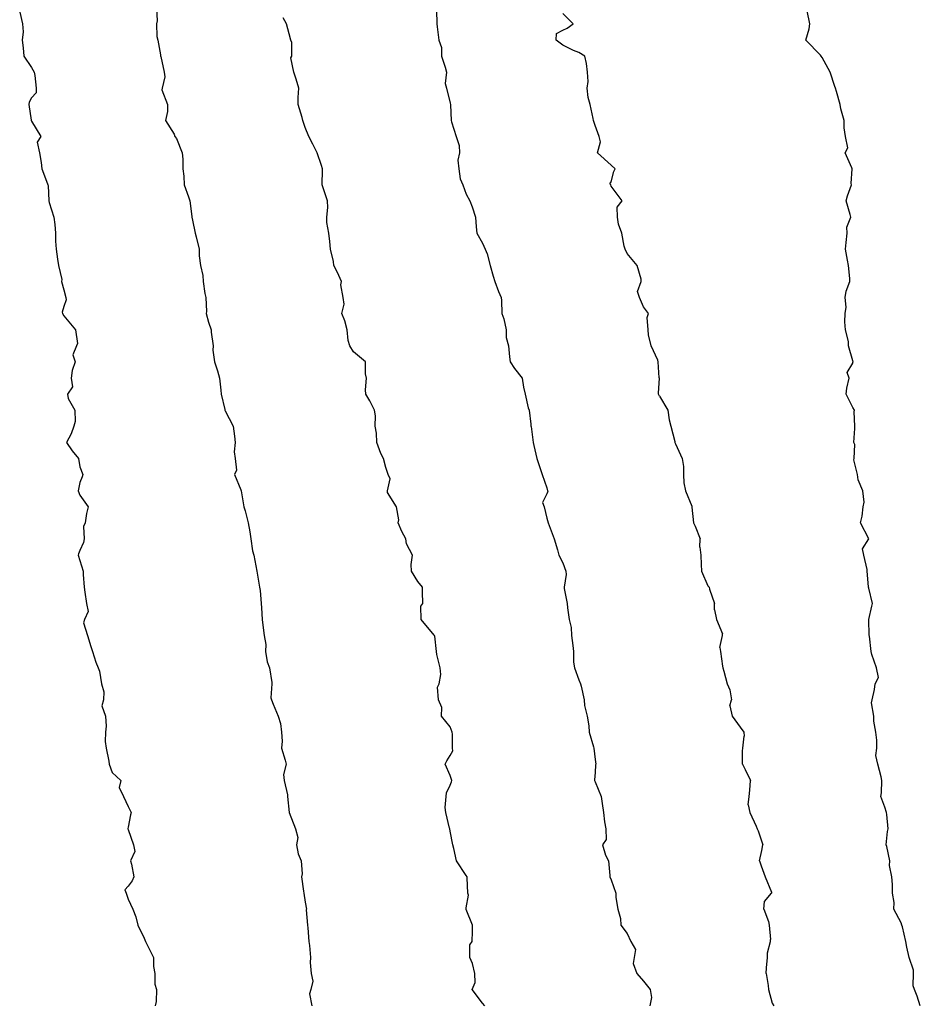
# Model space of a CAD drawing. Header units: inches. Extents: x 158323 to 160611, y 432808 to 437248.
# Tile 216 of 228: x 159704 to 159732, y 437055 to 437086. Entities that reach past the tile are written whole.
import ezdxf

# ---------------------------------------------------------------- set-up
doc = ezdxf.new("R2010")
doc.units = ezdxf.units.IN
doc.header["$MEASUREMENT"] = 0
for name, color, linetype, lineweight in [('Hoogtelijn-bestaand 10.00 M', 7, 'Continuous', 15), ('Hoogtelijn-bestaand 11.00 M', 7, 'Continuous', 15), ('Hoogtelijn-bestaand 12.00 M', 7, 'Continuous', 15), ('Hoogtelijn-bestaand 13.00 M', 7, 'Continuous', 15), ('Hoogtelijn-bestaand 14.00 M', 7, 'Continuous', 15), ('Hoogtelijn-bestaand 9.00 M', 7, 'Continuous', 15)]:
    doc.layers.add(name, color=color, linetype=linetype, lineweight=lineweight)

msp = doc.modelspace()

# ---------------------------------------------------------------- linework, layer by layer
at = {"layer": 'Hoogtelijn-bestaand 10.00 M', "color": 252, "linetype": 'Continuous', "lineweight": 25}
for p, q in [((159724.25, 437074.191, 10), (159724.504, 437073.75, 10)), ((159724.504, 437073.75, 10), (159724.55, 437073.45, 10)), ((159724.55, 437073.45, 10), (159724.599, 437073.25, 10)), ((159724.599, 437073.25, 10), (159724.724, 437072.776, 10)), ((159724.724, 437072.776, 10), (159724.729, 437072.75, 10)), ((159724.729, 437072.75, 10), (159724.75, 437072.708, 10)), ((159724.75, 437072.708, 10), (159724.949, 437072.25, 10)), ((159724.949, 437072.25, 10), (159724.995, 437072.005, 10)), ((159724.995, 437072.005, 10), (159724.998, 437071.75, 10)), ((159724.998, 437071.75, 10), (159725.002, 437071.498, 10)), ((159725.002, 437071.498, 10), (159725.06, 437071.25, 10)), ((159725.06, 437071.25, 10), (159725.25, 437070.768, 10)), ((159725.25, 437070.768, 10), (159725.257, 437070.75, 10)), ((159725.257, 437070.75, 10), (159725.258, 437070.742, 10)), ((159725.258, 437070.742, 10), (159725.306, 437070.25, 10)), ((159725.306, 437070.25, 10), (159725.354, 437070.146, 10)), ((159725.354, 437070.146, 10), (159725.51, 437069.75, 10)), ((159725.506, 437069.494, 10), (159725.51, 437069.75, 10)), ((159725.506, 437069.494, 10), (159725.531, 437069.25, 10)), ((159725.531, 437069.25, 10), (159725.539, 437068.961, 10)), ((159725.539, 437068.961, 10), (159725.557, 437068.75, 10)), ((159725.557, 437068.75, 10), (159725.75, 437068.296, 10)), ((159725.75, 437068.296, 10), (159725.789, 437068.25, 10)), ((159725.789, 437068.25, 10), (159725.808, 437068.192, 10)), ((159725.808, 437068.192, 10), (159725.959, 437067.75, 10)), ((159725.956, 437067.544, 10), (159725.959, 437067.75, 10)), ((159725.956, 437067.544, 10), (159726.024, 437067.25, 10)), ((159726.024, 437067.25, 10), (159726.203, 437066.798, 10)), ((159726.125, 437066.375, 10), (159726.203, 437066.75, 10)), ((159726.203, 437066.75, 10), (159726.203, 437066.798, 10)), ((159726.125, 437066.375, 10), (159726.143, 437066.25, 10)), ((159726.143, 437066.25, 10), (159726.205, 437065.795, 10)), ((159726.205, 437065.795, 10), (159726.222, 437065.75, 10)), ((159726.222, 437065.75, 10), (159726.25, 437065.641, 10)), ((159726.25, 437065.641, 10), (159726.35, 437065.25, 10)), ((159726.35, 437065.25, 10), (159726.434, 437065.066, 10)), ((159726.434, 437065.066, 10), (159726.491, 437064.75, 10)), ((159726.432, 437064.568, 10), (159726.491, 437064.75, 10)), ((159726.432, 437064.568, 10), (159726.509, 437064.25, 10)), ((159726.509, 437064.25, 10), (159726.75, 437063.907, 10)), ((159726.75, 437063.907, 10), (159726.864, 437063.75, 10)), ((159726.835, 437063.25, 10), (159726.878, 437063.622, 10)), ((159726.864, 437063.75, 10), (159726.878, 437063.622, 10)), ((159726.831, 437063.169, 10), (159726.835, 437063.25, 10)), ((159726.824, 437062.75, 10), (159726.831, 437063.169, 10)), ((159726.824, 437062.75, 10), (159726.914, 437062.586, 10)), ((159726.914, 437062.586, 10), (159727.075, 437062.25, 10)), ((159727.054, 437061.946, 10), (159727.075, 437062.25, 10)), ((159727.007, 437061.493, 10), (159727.034, 437061.75, 10)), ((159727.034, 437061.75, 10), (159727.054, 437061.946, 10)), ((159727.007, 437061.493, 10), (159727.059, 437061.25, 10)), ((159727.059, 437061.25, 10), (159727.25, 437060.831, 10)), ((159727.25, 437060.831, 10), (159727.287, 437060.75, 10)), ((159727.287, 437060.75, 10), (159727.312, 437060.688, 10)), ((159727.312, 437060.688, 10), (159727.464, 437060.25, 10)), ((159727.428, 437060.072, 10), (159727.464, 437060.25, 10)), ((159727.36, 437059.75, 10), (159727.428, 437060.072, 10)), ((159727.36, 437059.75, 10), (159727.404, 437059.597, 10)), ((159727.404, 437059.597, 10), (159727.534, 437059.25, 10)), ((159727.534, 437059.25, 10), (159727.726, 437058.774, 10)), ((159727.508, 437058.492, 10), (159727.727, 437058.75, 10)), ((159727.726, 437058.774, 10), (159727.727, 437058.75, 10)), ((159727.485, 437058.25, 10), (159727.508, 437058.492, 10)), ((159727.485, 437058.25, 10), (159727.63, 437057.87, 10)), ((159727.63, 437057.87, 10), (159727.66, 437057.75, 10)), ((159727.66, 437057.75, 10), (159727.693, 437057.307, 10)), ((159727.605, 437056.895, 10), (159727.692, 437057.25, 10)), ((159727.692, 437057.25, 10), (159727.693, 437057.307, 10)), ((159727.6, 437056.75, 10), (159727.605, 437056.895, 10)), ((159727.578, 437056.422, 10), (159727.6, 437056.75, 10)), ((159727.56, 437056.25, 10), (159727.578, 437056.422, 10)), ((159727.56, 437056.25, 10), (159727.628, 437055.873, 10)), ((159727.628, 437055.873, 10), (159727.64, 437055.75, 10)), ((159727.64, 437055.75, 10), (159727.75, 437055.331, 10)), ((159727.75, 437055.331, 10), (159727.797, 437055.25, 10))]:
    msp.add_line(p, q, dxfattribs=at)
msp.add_polyline3d([(159724.25, 437074.191, 10), (159724.222, 437074.25, 10), (159724.223, 437074.277, 10), (159724.247, 437074.75, 10), (159724.243, 437074.757, 10), (159724.207, 437075.25, 10), (159724.198, 437075.302, 10), (159723.988, 437075.75, 10), (159723.908, 437076.092, 10), (159723.895, 437076.25, 10), (159723.87, 437076.63, 10), (159723.912, 437076.75, 10), (159723.75, 437076.964, 10), (159723.624, 437077.25, 10), (159723.562, 437077.438, 10), (159723.677, 437077.75, 10), (159723.676, 437077.824, 10), (159723.56, 437078.25, 10), (159723.25, 437078.622, 10), (159723.184, 437078.75, 10), (159723.15, 437078.85, 10), (159723.083, 437079.25, 10), (159722.973, 437079.527, 10), (159722.951, 437079.75, 10), (159722.938, 437080.062, 10), (159723.092, 437080.25, 10), (159722.75, 437080.714, 10), (159722.735, 437080.75, 10), (159722.713, 437080.787, 10), (159722.75, 437080.841, 10), (159722.832, 437081.168, 10), (159722.869, 437081.25, 10), (159722.75, 437081.357, 10), (159722.327, 437081.75, 10), (159722.413, 437082.087, 10), (159722.377, 437082.25, 10), (159722.25, 437082.598, 10), (159722.205, 437082.75, 10), (159722.191, 437082.809, 10), (159722.092, 437083.25, 10), (159722.039, 437083.461, 10), (159722.008, 437083.75, 10), (159722.038, 437083.962, 10), (159722.019, 437084.25, 10), (159721.981, 437084.519, 10), (159721.932, 437084.75, 10), (159721.75, 437084.859, 10), (159721.578, 437084.922, 10), (159721.25, 437085.089, 10), (159721.044, 437085.25, 10), (159721.053, 437085.447, 10), (159721.25, 437085.551, 10), (159721.38, 437085.62, 10), (159721.565, 437085.75, 10), (159721.25, 437086.075, 10)], dxfattribs=at)
at = {"layer": 'Hoogtelijn-bestaand 11.00 M', "color": 252, "linetype": 'Continuous', "lineweight": 25}
msp.add_polyline3d([(159717.325, 437086.175, 11), (159717.339, 437085.75, 11), (159717.341, 437085.659, 11), (159717.393, 437085.25, 11), (159717.479, 437085.021, 11), (159717.479, 437084.75, 11), (159717.59, 437084.41, 11), (159717.633, 437084.25, 11), (159717.597, 437083.903, 11), (159717.634, 437083.75, 11), (159717.75, 437083.292, 11), (159717.765, 437083.25, 11), (159717.764, 437083.236, 11), (159717.782, 437082.75, 11), (159717.787, 437082.713, 11), (159717.935, 437082.25, 11), (159718.027, 437081.973, 11), (159718.041, 437081.75, 11), (159717.987, 437081.513, 11), (159718.023, 437081.25, 11), (159718.064, 437080.936, 11), (159718.142, 437080.75, 11), (159718.25, 437080.461, 11), (159718.359, 437080.25, 11), (159718.433, 437080.067, 11), (159718.539, 437079.75, 11), (159718.552, 437079.448, 11), (159718.575, 437079.25, 11), (159718.75, 437078.935, 11), (159718.832, 437078.75, 11), (159718.896, 437078.604, 11), (159718.997, 437078.25, 11), (159719.085, 437077.915, 11), (159719.135, 437077.75, 11), (159719.25, 437077.438, 11), (159719.338, 437077.25, 11), (159719.344, 437077.156, 11), (159719.354, 437076.75, 11), (159719.412, 437076.588, 11), (159719.487, 437076.25, 11), (159719.487, 437076.013, 11), (159719.558, 437075.75, 11), (159719.595, 437075.405, 11), (159719.618, 437075.25, 11), (159719.75, 437075.05, 11), (159719.983, 437074.75, 11), (159720.031, 437074.469, 11), (159720.075, 437074.25, 11), (159720.174, 437073.826, 11), (159720.198, 437073.75, 11), (159720.25, 437073.312, 11), (159720.259, 437073.25, 11), (159720.26, 437073.24, 11), (159720.323, 437072.75, 11), (159720.35, 437072.65, 11), (159720.444, 437072.25, 11), (159720.529, 437071.971, 11), (159720.607, 437071.75, 11), (159720.75, 437071.336, 11), (159720.776, 437071.25, 11), (159720.778, 437071.222, 11), (159720.75, 437071.15, 11), (159720.62, 437070.88, 11), (159720.671, 437070.75, 11), (159720.75, 437070.4, 11), (159720.795, 437070.25, 11), (159720.827, 437070.173, 11), (159720.975, 437069.75, 11), (159721.083, 437069.417, 11), (159721.123, 437069.25, 11), (159721.25, 437069.009, 11), (159721.338, 437068.75, 11), (159721.354, 437068.646, 11), (159721.287, 437068.25, 11), (159721.292, 437068.208, 11), (159721.387, 437067.75, 11), (159721.391, 437067.609, 11), (159721.447, 437067.25, 11), (159721.502, 437066.998, 11), (159721.518, 437066.75, 11), (159721.555, 437066.445, 11), (159721.58, 437066.25, 11), (159721.582, 437065.918, 11), (159721.608, 437065.75, 11), (159721.75, 437065.373, 11), (159721.795, 437065.25, 11), (159721.821, 437065.179, 11), (159721.907, 437064.75, 11), (159721.922, 437064.578, 11), (159722.008, 437064.25, 11), (159722.059, 437063.942, 11), (159722.07, 437063.75, 11), (159722.203, 437063.297, 11), (159722.207, 437063.25, 11), (159722.25, 437062.904, 11), (159722.27, 437062.75, 11), (159722.265, 437062.735, 11), (159722.25, 437062.5, 11), (159722.229, 437062.271, 11), (159722.234, 437062.25, 11), (159722.25, 437062.208, 11), (159722.442, 437061.75, 11), (159722.465, 437061.535, 11), (159722.513, 437061.25, 11), (159722.542, 437060.958, 11), (159722.584, 437060.75, 11), (159722.589, 437060.411, 11), (159722.478, 437060.25, 11), (159722.571, 437059.929, 11), (159722.668, 437059.75, 11), (159722.706, 437059.295, 11), (159722.704, 437059.25, 11), (159722.75, 437059.156, 11), (159722.893, 437058.75, 11), (159722.893, 437058.607, 11), (159722.958, 437058.25, 11), (159723.04, 437057.96, 11), (159723.046, 437057.75, 11), (159723.25, 437057.495, 11), (159723.362, 437057.25, 11), (159723.5, 437057, 11), (159723.468, 437056.75, 11), (159723.435, 437056.565, 11), (159723.547, 437056.25, 11), (159723.75, 437056.009, 11), (159723.963, 437055.75, 11), (159723.998, 437055.502, 11), (159723.953, 437055.25, 11)], dxfattribs=at)
at = {"layer": 'Hoogtelijn-bestaand 12.00 M', "color": 252, "linetype": 'Continuous', "lineweight": 25}
msp.add_polyline3d([(159718.831, 437055.25, 12), (159718.75, 437055.331, 12), (159718.429, 437055.75, 12), (159718.526, 437055.974, 12), (159718.515, 437056.25, 12), (159718.439, 437056.561, 12), (159718.365, 437056.75, 12), (159718.363, 437057.137, 12), (159718.431, 437057.25, 12), (159718.447, 437057.553, 12), (159718.444, 437057.75, 12), (159718.25, 437058.241, 12), (159718.246, 437058.25, 12), (159718.245, 437058.255, 12), (159718.25, 437058.289, 12), (159718.315, 437058.685, 12), (159718.301, 437058.75, 12), (159718.273, 437059.227, 12), (159718.274, 437059.25, 12), (159718.25, 437059.292, 12), (159717.95, 437059.75, 12), (159717.864, 437060.136, 12), (159717.832, 437060.25, 12), (159717.75, 437060.671, 12), (159717.736, 437060.75, 12), (159717.732, 437060.768, 12), (159717.61, 437061.25, 12), (159717.595, 437061.405, 12), (159717.628, 437061.75, 12), (159717.637, 437061.863, 12), (159717.75, 437062.099, 12), (159717.791, 437062.209, 12), (159717.797, 437062.25, 12), (159717.75, 437062.401, 12), (159717.597, 437062.75, 12), (159717.643, 437062.857, 12), (159717.75, 437063.024, 12), (159717.828, 437063.172, 12), (159717.82, 437063.25, 12), (159717.817, 437063.683, 12), (159717.811, 437063.75, 12), (159717.75, 437063.911, 12), (159717.482, 437064.25, 12), (159717.486, 437064.514, 12), (159717.388, 437064.75, 12), (159717.356, 437065.144, 12), (159717.412, 437065.25, 12), (159717.459, 437065.541, 12), (159717.44, 437065.75, 12), (159717.34, 437066.16, 12), (159717.323, 437066.25, 12), (159717.269, 437066.731, 12), (159717.264, 437066.75, 12), (159717.25, 437066.763, 12), (159716.849, 437067.25, 12), (159716.834, 437067.666, 12), (159716.898, 437067.75, 12), (159716.894, 437068.106, 12), (159716.892, 437068.25, 12), (159716.75, 437068.427, 12), (159716.548, 437068.75, 12), (159716.54, 437068.96, 12), (159716.576, 437069.25, 12), (159716.398, 437069.602, 12), (159716.375, 437069.75, 12), (159716.25, 437069.982, 12), (159716.136, 437070.25, 12), (159716.153, 437070.347, 12), (159716.08, 437070.75, 12), (159715.805, 437071.195, 12), (159715.804, 437071.25, 12), (159715.883, 437071.617, 12), (159715.826, 437071.75, 12), (159715.75, 437071.972, 12), (159715.682, 437072.25, 12), (159715.6, 437072.4, 12), (159715.471, 437072.75, 12), (159715.461, 437073.039, 12), (159715.424, 437073.25, 12), (159715.427, 437073.573, 12), (159715.396, 437073.75, 12), (159715.25, 437074.045, 12), (159715.13, 437074.25, 12), (159715.116, 437074.384, 12), (159715.154, 437074.75, 12), (159715.119, 437074.882, 12), (159715.125, 437075.25, 12), (159714.75, 437075.568, 12), (159714.631, 437075.75, 12), (159714.581, 437075.919, 12), (159714.547, 437076.25, 12), (159714.474, 437076.526, 12), (159714.383, 437076.75, 12), (159714.46, 437077.04, 12), (159714.428, 437077.25, 12), (159714.352, 437077.648, 12), (159714.376, 437077.75, 12), (159714.25, 437078.023, 12), (159714.136, 437078.25, 12), (159714.132, 437078.368, 12), (159714.03, 437078.75, 12), (159714.01, 437078.99, 12), (159713.983, 437079.25, 12), (159713.922, 437079.578, 12), (159713.924, 437079.75, 12), (159713.955, 437080.045, 12), (159713.939, 437080.25, 12), (159713.783, 437080.717, 12), (159713.777, 437080.75, 12), (159713.782, 437081.218, 12), (159713.783, 437081.25, 12), (159713.75, 437081.347, 12), (159713.624, 437081.75, 12), (159713.49, 437082.01, 12), (159713.364, 437082.25, 12), (159713.25, 437082.537, 12), (159713.17, 437082.75, 12), (159713.157, 437082.844, 12), (159713.032, 437083.25, 12), (159713.032, 437083.468, 12), (159713.049, 437083.75, 12), (159712.966, 437084.034, 12), (159712.9, 437084.25, 12), (159712.805, 437084.695, 12), (159712.83, 437084.75, 12), (159712.83, 437085.17, 12), (159712.803, 437085.25, 12), (159712.75, 437085.44, 12), (159712.67, 437085.75, 12), (159712.566, 437085.934, 12)], dxfattribs=at)
at = {"layer": 'Hoogtelijn-bestaand 13.00 M', "color": 252, "linetype": 'Continuous', "lineweight": 25}
msp.add_polyline3d([(159708.633, 437086.25, 13), (159708.655, 437085.845, 13), (159708.634, 437085.75, 13), (159708.637, 437085.363, 13), (159708.669, 437085.25, 13), (159708.75, 437084.794, 13), (159708.758, 437084.75, 13), (159708.76, 437084.74, 13), (159708.87, 437084.25, 13), (159708.891, 437084.11, 13), (159708.804, 437083.75, 13), (159708.801, 437083.699, 13), (159708.977, 437083.25, 13), (159708.97, 437083.03, 13), (159708.909, 437082.75, 13), (159709.178, 437082.323, 13), (159709.203, 437082.25, 13), (159709.25, 437082.191, 13), (159709.43, 437081.75, 13), (159709.447, 437081.553, 13), (159709.443, 437081.25, 13), (159709.477, 437081.023, 13), (159709.49, 437080.75, 13), (159709.62, 437080.38, 13), (159709.665, 437080.25, 13), (159709.731, 437079.769, 13), (159709.732, 437079.75, 13), (159709.75, 437079.656, 13), (159709.831, 437079.25, 13), (159709.867, 437079.133, 13), (159709.959, 437078.75, 13), (159709.959, 437078.541, 13), (159709.998, 437078.25, 13), (159710.068, 437077.932, 13), (159710.079, 437077.75, 13), (159710.127, 437077.373, 13), (159710.165, 437077.25, 13), (159710.185, 437076.815, 13), (159710.171, 437076.75, 13), (159710.25, 437076.482, 13), (159710.323, 437076.25, 13), (159710.325, 437076.175, 13), (159710.393, 437075.75, 13), (159710.381, 437075.619, 13), (159710.428, 437075.25, 13), (159710.527, 437074.973, 13), (159710.591, 437074.75, 13), (159710.629, 437074.371, 13), (159710.641, 437074.25, 13), (159710.75, 437073.776, 13), (159710.756, 437073.75, 13), (159710.765, 437073.735, 13), (159711.006, 437073.25, 13), (159711.052, 437072.948, 13), (159711.076, 437072.75, 13), (159711.041, 437072.459, 13), (159711.076, 437072.25, 13), (159711.117, 437071.883, 13), (159711.05, 437071.75, 13), (159711.25, 437071.274, 13), (159711.255, 437071.25, 13), (159711.257, 437071.243, 13), (159711.341, 437070.75, 13), (159711.38, 437070.62, 13), (159711.481, 437070.25, 13), (159711.529, 437069.971, 13), (159711.563, 437069.75, 13), (159711.615, 437069.385, 13), (159711.657, 437069.25, 13), (159711.75, 437068.75, 13), (159711.834, 437068.25, 13), (159711.848, 437068.152, 13), (159711.876, 437067.75, 13), (159711.893, 437067.608, 13), (159711.915, 437067.25, 13), (159711.933, 437067.067, 13), (159711.972, 437066.75, 13), (159712.03, 437066.47, 13), (159712.013, 437066.25, 13), (159712.068, 437065.932, 13), (159712.139, 437065.75, 13), (159712.214, 437065.286, 13), (159712.216, 437065.25, 13), (159712.184, 437064.816, 13), (159712.2, 437064.75, 13), (159712.25, 437064.616, 13), (159712.408, 437064.25, 13), (159712.478, 437064.022, 13), (159712.516, 437063.75, 13), (159712.535, 437063.465, 13), (159712.516, 437063.25, 13), (159712.622, 437062.878, 13), (159712.656, 437062.75, 13), (159712.571, 437062.429, 13), (159712.59, 437062.25, 13), (159712.697, 437061.803, 13), (159712.696, 437061.75, 13), (159712.75, 437061.25, 13), (159712.951, 437060.75, 13), (159713.021, 437060.479, 13), (159712.977, 437060.25, 13), (159713.031, 437059.969, 13), (159713.122, 437059.75, 13), (159713.151, 437059.349, 13), (159713.133, 437059.25, 13), (159713.192, 437058.808, 13), (159713.205, 437058.75, 13), (159713.25, 437058.464, 13), (159713.285, 437058.25, 13), (159713.277, 437058.224, 13), (159713.322, 437057.75, 13), (159713.326, 437057.674, 13), (159713.364, 437057.25, 13), (159713.378, 437057.122, 13), (159713.409, 437056.75, 13), (159713.406, 437056.594, 13), (159713.432, 437056.25, 13), (159713.489, 437056.011, 13), (159713.423, 437055.75, 13), (159713.38, 437055.62, 13), (159713.453, 437055.25, 13)], dxfattribs=at)
at = {"layer": 'Hoogtelijn-bestaand 14.00 M', "color": 252, "linetype": 'Continuous', "lineweight": 25}
msp.add_polyline3d([(159704.382, 437086.118, 14), (159704.469, 437085.75, 14), (159704.494, 437085.506, 14), (159704.461, 437085.25, 14), (159704.488, 437085.012, 14), (159704.514, 437084.75, 14), (159704.75, 437084.391, 14), (159704.828, 437084.25, 14), (159704.849, 437084.151, 14), (159704.892, 437083.75, 14), (159704.89, 437083.61, 14), (159704.75, 437083.45, 14), (159704.676, 437083.324, 14), (159704.665, 437083.25, 14), (159704.736, 437082.764, 14), (159704.735, 437082.75, 14), (159704.75, 437082.725, 14), (159705.034, 437082.25, 14), (159704.923, 437082.077, 14), (159704.997, 437081.75, 14), (159705.052, 437081.448, 14), (159705.07, 437081.25, 14), (159705.25, 437080.781, 14), (159705.261, 437080.75, 14), (159705.266, 437080.735, 14), (159705.285, 437080.25, 14), (159705.293, 437080.207, 14), (159705.44, 437079.75, 14), (159705.478, 437079.522, 14), (159705.498, 437079.25, 14), (159705.495, 437079.005, 14), (159705.513, 437078.75, 14), (159705.557, 437078.443, 14), (159705.588, 437078.25, 14), (159705.69, 437077.81, 14), (159705.682, 437077.75, 14), (159705.75, 437077.488, 14), (159705.816, 437077.25, 14), (159705.821, 437077.179, 14), (159705.75, 437076.972, 14), (159705.701, 437076.799, 14), (159705.715, 437076.75, 14), (159705.75, 437076.677, 14), (159706.112, 437076.25, 14), (159706.177, 437075.823, 14), (159706.148, 437075.75, 14), (159706.032, 437075.468, 14), (159706.102, 437075.25, 14), (159706.014, 437074.986, 14), (159705.984, 437074.75, 14), (159706.021, 437074.479, 14), (159705.87, 437074.25, 14), (159705.886, 437074.114, 14), (159706.09, 437073.75, 14), (159706.104, 437073.396, 14), (159706.068, 437073.25, 14), (159705.981, 437073.019, 14), (159705.831, 437072.75, 14), (159706.012, 437072.488, 14), (159706.205, 437072.25, 14), (159706.25, 437071.987, 14), (159706.344, 437071.75, 14), (159706.324, 437071.676, 14), (159706.25, 437071.5, 14), (159706.207, 437071.293, 14), (159706.201, 437071.25, 14), (159706.25, 437071.109, 14), (159706.511, 437070.75, 14), (159706.456, 437070.545, 14), (159706.42, 437070.25, 14), (159706.367, 437070.133, 14), (159706.382, 437069.75, 14), (159706.364, 437069.636, 14), (159706.25, 437069.393, 14), (159706.211, 437069.289, 14), (159706.196, 437069.25, 14), (159706.25, 437069.083, 14), (159706.351, 437068.75, 14), (159706.352, 437068.648, 14), (159706.385, 437068.25, 14), (159706.407, 437068.093, 14), (159706.456, 437067.75, 14), (159706.504, 437067.497, 14), (159706.396, 437067.25, 14), (159706.359, 437067.141, 14), (159706.487, 437066.75, 14), (159706.591, 437066.409, 14), (159706.641, 437066.25, 14), (159706.75, 437065.922, 14), (159706.821, 437065.75, 14), (159706.856, 437065.644, 14), (159706.925, 437065.25, 14), (159707, 437065, 14), (159706.988, 437064.75, 14), (159706.935, 437064.565, 14), (159707.048, 437064.25, 14), (159707.067, 437063.933, 14), (159707.046, 437063.75, 14), (159707.038, 437063.462, 14), (159707.063, 437063.25, 14), (159707.15, 437062.85, 14), (159707.164, 437062.75, 14), (159707.25, 437062.5, 14), (159707.521, 437062.25, 14), (159707.474, 437062.026, 14), (159707.602, 437061.75, 14), (159707.75, 437061.442, 14), (159707.843, 437061.25, 14), (159707.821, 437061.179, 14), (159707.75, 437060.795, 14), (159707.742, 437060.758, 14), (159707.742, 437060.75, 14), (159707.75, 437060.729, 14), (159707.914, 437060.25, 14), (159707.956, 437060.045, 14), (159707.827, 437059.75, 14), (159707.854, 437059.646, 14), (159707.922, 437059.25, 14), (159707.875, 437059.125, 14), (159707.75, 437058.964, 14), (159707.645, 437058.855, 14), (159707.689, 437058.75, 14), (159707.75, 437058.562, 14), (159707.894, 437058.25, 14), (159707.992, 437058.008, 14), (159708.055, 437057.75, 14), (159708.25, 437057.35, 14), (159708.289, 437057.25, 14), (159708.321, 437057.179, 14), (159708.536, 437056.75, 14), (159708.536, 437056.464, 14), (159708.579, 437056.25, 14), (159708.583, 437055.917, 14), (159708.63, 437055.75, 14), (159708.615, 437055.385, 14), (159708.586, 437055.25, 14)], dxfattribs=at)
at = {"layer": 'Hoogtelijn-bestaand 9.00 M', "color": 252, "linetype": 'Continuous', "lineweight": 25}
msp.add_polyline3d([(159732.349, 437055.25, 9), (159732.25, 437055.546, 9), (159732.169, 437055.75, 9), (159732.128, 437055.872, 9), (159732.141, 437056.25, 9), (159732.141, 437056.359, 9), (159731.998, 437056.75, 9), (159731.928, 437057.073, 9), (159731.9, 437057.25, 9), (159731.8, 437057.7, 9), (159731.777, 437057.75, 9), (159731.75, 437057.829, 9), (159731.531, 437058.25, 9), (159731.541, 437058.459, 9), (159731.484, 437058.75, 9), (159731.482, 437059.018, 9), (159731.466, 437059.25, 9), (159731.397, 437059.603, 9), (159731.405, 437059.75, 9), (159731.305, 437060.195, 9), (159731.289, 437060.25, 9), (159731.334, 437060.666, 9), (159731.346, 437060.75, 9), (159731.31, 437061.19, 9), (159731.299, 437061.25, 9), (159731.25, 437061.413, 9), (159731.125, 437061.75, 9), (159731.139, 437061.861, 9), (159731.154, 437062.25, 9), (159731.137, 437062.363, 9), (159731.028, 437062.75, 9), (159730.973, 437063.027, 9), (159730.996, 437063.25, 9), (159730.996, 437063.504, 9), (159730.969, 437063.75, 9), (159730.909, 437064.091, 9), (159730.903, 437064.25, 9), (159730.836, 437064.664, 9), (159730.854, 437064.75, 9), (159730.925, 437065.075, 9), (159730.944, 437065.25, 9), (159731.049, 437065.451, 9), (159730.992, 437065.75, 9), (159730.84, 437066.16, 9), (159730.818, 437066.25, 9), (159730.767, 437066.733, 9), (159730.766, 437066.75, 9), (159730.754, 437067.246, 9), (159730.754, 437067.25, 9), (159730.843, 437067.657, 9), (159730.864, 437067.75, 9), (159730.75, 437068.219, 9), (159730.74, 437068.25, 9), (159730.74, 437068.26, 9), (159730.704, 437068.75, 9), (159730.697, 437068.803, 9), (159730.597, 437069.25, 9), (159730.555, 437069.445, 9), (159730.75, 437069.75, 9), (159730.492, 437070.25, 9), (159730.545, 437070.455, 9), (159730.576, 437070.75, 9), (159730.606, 437070.894, 9), (159730.564, 437071.25, 9), (159730.417, 437071.583, 9), (159730.4, 437071.75, 9), (159730.287, 437072.213, 9), (159730.291, 437072.25, 9), (159730.312, 437072.688, 9), (159730.289, 437072.75, 9), (159730.319, 437073.181, 9), (159730.311, 437073.25, 9), (159730.296, 437073.704, 9), (159730.304, 437073.75, 9), (159730.25, 437073.835, 9), (159730.047, 437074.25, 9), (159730.069, 437074.431, 9), (159730.143, 437074.75, 9), (159730.079, 437074.921, 9), (159730.25, 437075.214, 9), (159730.258, 437075.242, 9), (159730.26, 437075.25, 9), (159730.25, 437075.287, 9), (159730.121, 437075.75, 9), (159730.117, 437075.883, 9), (159730.031, 437076.25, 9), (159730.005, 437076.495, 9), (159730.014, 437076.75, 9), (159730.047, 437076.953, 9), (159730.011, 437077.25, 9), (159730.048, 437077.452, 9), (159730.156, 437077.75, 9), (159730.164, 437077.836, 9), (159730.117, 437078.25, 9), (159730.088, 437078.413, 9), (159730.023, 437078.75, 9), (159730.045, 437078.956, 9), (159730.08, 437079.25, 9), (159730.069, 437079.431, 9), (159730.191, 437079.75, 9), (159730.172, 437079.828, 9), (159730.045, 437080.25, 9), (159730.088, 437080.412, 9), (159730.211, 437080.75, 9), (159730.203, 437080.797, 9), (159730.237, 437081.25, 9), (159730.221, 437081.279, 9), (159730.016, 437081.75, 9), (159730.101, 437081.899, 9), (159730.029, 437082.25, 9), (159729.983, 437082.517, 9), (159729.987, 437082.75, 9), (159729.884, 437083.116, 9), (159729.859, 437083.25, 9), (159729.75, 437083.646, 9), (159729.717, 437083.75, 9), (159729.699, 437083.801, 9), (159729.555, 437084.25, 9), (159729.299, 437084.702, 9), (159729.267, 437084.75, 9), (159729.25, 437084.776, 9), (159728.799, 437085.25, 9), (159728.902, 437085.598, 9), (159728.922, 437085.75, 9), (159728.839, 437086.161, 9)], dxfattribs=at)

doc.saveas('drawing.dxf')
